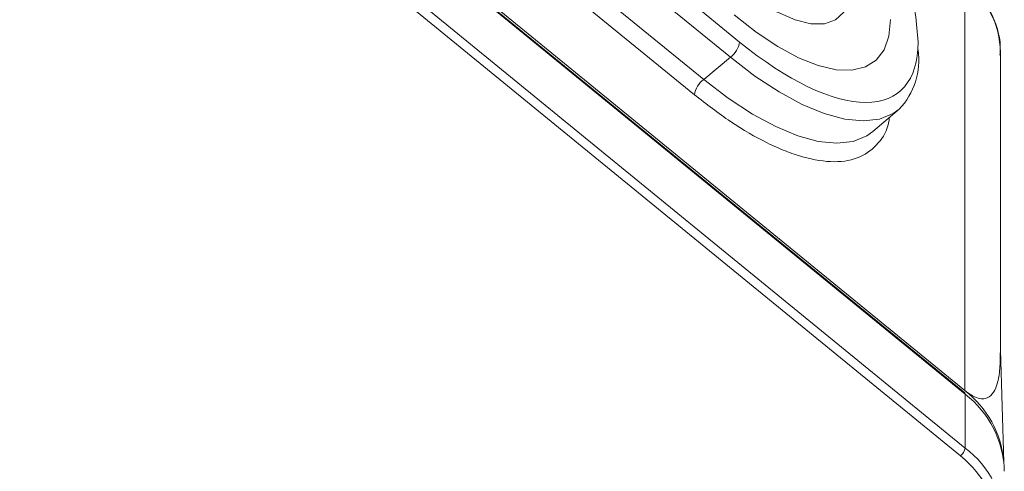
# Model space of a CAD drawing. Header units: millimetres. Extents: x 0 to 420, y 0 to 297.
# Tile 62 of 81: x 342 to 360, y 162 to 170. Entities that reach past the tile are written whole.
import ezdxf

# ---------------------------------------------------------------- set-up
doc = ezdxf.new("R2010")
doc.units = ezdxf.units.MM

msp = doc.modelspace()

# ---------------------------------------------------------------- linework, layer by layer
at = {"color": 7, "linetype": 'Continuous', "lineweight": 15}
for p, q in [((359.23625375, 163.07715164), (339.43726326, 179.2438354)), ((339.44197581, 179.28757635), (359.24096366, 163.12089474)), ((339.44657772, 179.2204342), (359.2455682, 163.05375043)), ((339.44657772, 178.20892057), (359.2455682, 162.04223681)), ((339.35818524, 178.06458447), (359.15717572, 161.89790071)), ((355.01600551, 169.65462615), (345.36399788, 177.5358843)), ((345.19031072, 177.24976308), (354.84231835, 169.36850493)), ((344.68916362, 176.83341614), (354.34117125, 168.952158)), ((354.16747355, 168.66602387), (344.51546592, 176.54728202)), ((359.24096366, 163.12089474), (359.24096366, 170.77861554)), ((354.84231835, 169.36850493), (354.34117125, 168.952158)), ((359.90744231, 163.82642762), (359.90744231, 169.46481154)), ((357.51307458, 167.97672284), (358.00636656, 168.39548805)), ((359.9709418, 161.77760222), (359.90743704, 163.87703451)), ((359.2455682, 163.05375043), (359.2455682, 162.04223681))]:
    msp.add_line(p, q, dxfattribs=at)
at = {"color": 8, "linetype": 'Continuous', "lineweight": 15, "flags": 128}
for points in [[(357.05188269, 170.38848553), (356.96786821, 170.21338053), (356.81484881, 170.07042702), (356.60717548, 169.99786443), (356.35115972, 169.9978984), (356.05456708, 170.07053221), (355.72642752, 170.21354527), (355.37669824, 170.42260932), (355.01600551, 170.6913659), (354.65531805, 171.01164569), (354.30558877, 171.37371809), (353.97744394, 171.76658802), (353.68085657, 172.1783099), (353.42483554, 172.59637487), (353.21716221, 173.00808495), (353.06414808, 173.40092734), (352.97043456, 173.76297007), (352.93888238, 174.08320619), (352.97043456, 174.35191071), (353.06414808, 174.56091162), (353.21716221, 174.70386943), (353.40459452, 174.77295939)], [(358.00636656, 168.39548805), (357.89398199, 168.31510627), (357.63790301, 168.21131961), (357.33399262, 168.1765509), (356.98744542, 168.21140592), (356.60419886, 168.31527742), (356.1908015, 168.48639677), (355.754334, 168.72183395), (355.30226164, 169.01755352), (354.84231835, 169.36850493)], [(354.34117125, 168.952158), (354.80225777, 168.60033331), (355.25545229, 168.30387809), (355.6929998, 168.06786011), (356.1074245, 167.89631482), (356.49162463, 167.79218513), (356.83903057, 167.75724397), (357.14369433, 167.7920986), (357.40041078, 167.89614324), (357.51307458, 167.97672284)]]:
    msp.add_lwpolyline(points, dxfattribs=at)
at = {"color": 7, "linetype": 'Continuous', "lineweight": 15, "flags": 128}
for points in [[(357.8444331, 170.07762381), (357.81429283, 169.76601965), (357.72450951, 169.51028215), (357.57700081, 169.3158563), (357.37490667, 169.18689658), (357.12254188, 169.12613791), (356.82527489, 169.13488284), (356.4894488, 169.21294558), (356.12221804, 169.35866494), (355.73141139, 169.56892586), (355.32535284, 169.83925836), (354.91270885, 170.16388489)], [(354.91270885, 170.16388489), (355.32535284, 169.83925836), (355.73141139, 169.56892586), (356.12221804, 169.35866494), (356.4894488, 169.21294558), (356.82527489, 169.13488284), (357.12254188, 169.12613791), (357.37490667, 169.18689658), (357.57700081, 169.3158563), (357.72450951, 169.51028215), (357.81429283, 169.76601965), (357.8444331, 170.07762381)]]:
    msp.add_lwpolyline(points, dxfattribs=at)
at = {"color": 7, "linetype": 'Continuous', "lineweight": 15}
for centre, radius, start, end in [((358.20466932, 169.42696383), 1.70319356, 1.273309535, 52.523072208), ((354.56483937, 169.73272408), 0.45787572, 307.301825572, 350.179283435), ((357.06210556, 169.31057479), 1.31491923, 315.898930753, 8.647922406), ((354.61869198, 168.58790041), 0.4579316, 127.303066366, 170.177251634), ((359.21712596, 163.05598381), 0.02852979, 355.510152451, 47.898230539), ((358.08609616, 161.62386037), 1.8907223, 5.193734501, 52.352081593), ((358.09907145, 161.56234376), 1.8811562, 1.346316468, 52.449252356), ((359.01912901, 162.08167567), 0.22984806, 306.912871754, 350.119916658), ((358.16499218, 160.59502452), 1.80611958, 306.747238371, 53.252761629)]:
    msp.add_arc(centre, radius, start, end, dxfattribs=at)
at = {"color": 8, "linetype": 'Continuous', "lineweight": 15}
for points, knots in [([(358.06467146, 171.00343833), (358.08639744, 170.95266043), (358.21039831, 170.66284599), (358.32451343, 170.19339757), (358.35043121, 169.83040131), (358.36301319, 169.65418201)], [0, 0, 0, 0, 0.0985329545, 0.5623759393, 1, 1, 1, 1]), ([(357.82417627, 168.24082368), (357.82140558, 168.21523876), (357.79923583, 168.01052065), (357.627102, 167.74057207), (357.2931049, 167.46960165), (356.80846978, 167.3813026), (356.31297889, 167.45701708), (355.87667548, 167.6050652), (355.4308294, 167.80412238), (354.85966424, 168.13074129), (354.39368754, 168.49108883), (354.16747355, 168.66602387)], [0, 0, 0, 0, 0.0195701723, 0.1565910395, 0.2993084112, 0.4450544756, 0.5908005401, 0.6622326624, 0.7337011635, 0.8707220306, 1, 1, 1, 1])]:
    msp.add_open_spline(points, degree=3, knots=knots, dxfattribs=at)
at = {"color": 7, "linetype": 'Continuous', "lineweight": 15}
for points, knots in [([(359.89762736, 169.40831178), (359.90137326, 169.45931879), (359.91380933, 169.62865758), (359.8553105, 169.90679074), (359.73058393, 170.2278961), (359.54119007, 170.51283065), (359.367182, 170.71245911), (359.24518695, 170.80204272), (359.21914213, 170.821168)], [0, 0, 0, 0, 0.0967773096, 0.3212921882, 0.5298546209, 0.7378146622, 0.9440258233, 1, 1, 1, 1]), ([(355.01600789, 169.65462755), (355.90366363, 168.92982041), (356.75503029, 168.52254916), (358.01036509, 168.52238258), (358.36301271, 168.92949405), (358.36301271, 169.65418341)], [0, 0, 0, 0, 0.5, 0.5, 1, 1, 1, 1]), ([(359.90089901, 163.82624694), (359.90119583, 163.71153526), (359.9017825, 163.48480571), (359.8507135, 163.23027545), (359.76475833, 163.04989279), (359.66078386, 162.96637252), (359.52806604, 162.96159056), (359.41210358, 163.00097857), (359.30367862, 163.07086485), (359.25341538, 163.11096157), (359.24096366, 163.12089474)], [0, 0, 0, 0, 0.24339443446, 0.48107314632, 0.64575739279, 0.80552199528, 0.87610459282, 0.94732053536, 0.98694970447, 1, 1, 1, 1]), ([(359.15717958, 161.89790504), (359.60378625, 161.53323247), (359.854707, 161.03859141), (359.854707, 160.00714162), (359.60378625, 159.51250057), (359.15717958, 159.147828)], [0, 0, 0, 0, 0.5, 0.5, 1, 1, 1, 1])]:
    msp.add_open_spline(points, degree=3, knots=knots, dxfattribs=at)

doc.saveas('drawing.dxf')
